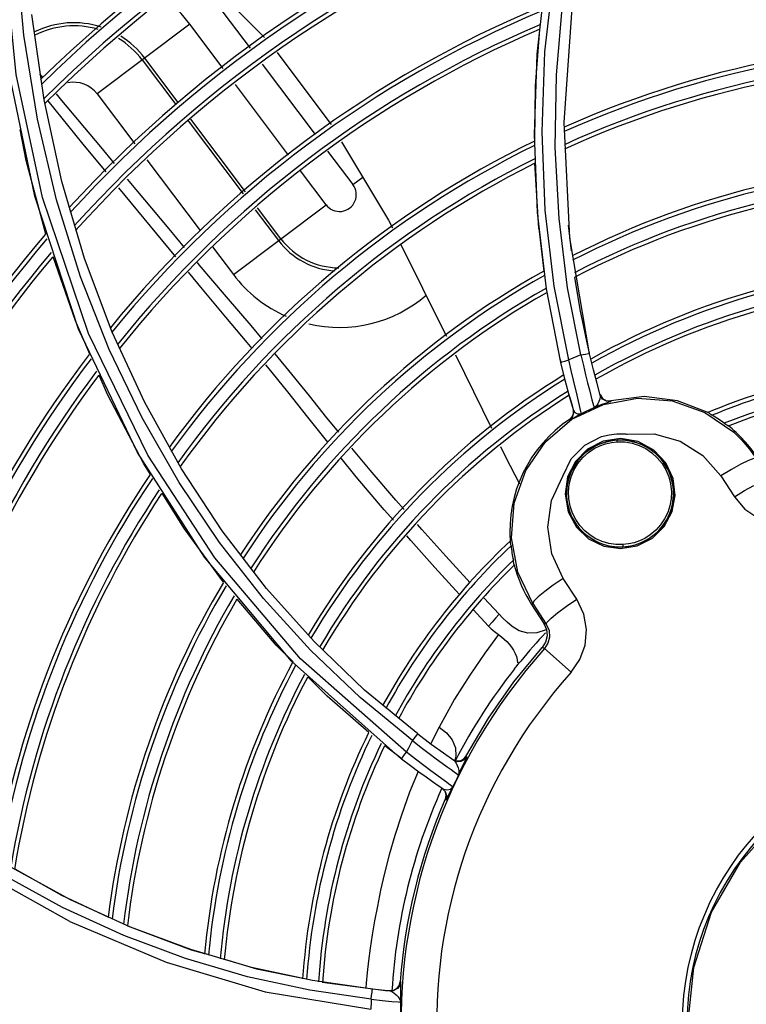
# Model space of a CAD drawing. Extents: x 40.7 to 137.4, y -250.8 to -221.5.
# Tile 136 of 256: x 61.5234 to 61.6123, y -240.0682 to -239.9476. Entities that reach past the tile are written whole.
import ezdxf

# ---------------------------------------------------------------- set-up
doc = ezdxf.new("R2010")
doc.units = 0
doc.header["$MEASUREMENT"] = 0
doc.layers.get('0').update_dxf_attribs({"linetype": 'CONTINUOUS'})

msp = doc.modelspace()

# ---------------------------------------------------------------- linework, layer by layer
at = {"color": 155}
for p, q in [((61.58676173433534, -239.9518195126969), (61.58788664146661, -239.9417789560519)), ((61.58770473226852, -239.9515391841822), (61.58883199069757, -239.9414939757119)), ((61.54753556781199, -239.9456853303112), (61.55162742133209, -239.9511154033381)), ((61.59007827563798, -239.9602232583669), (61.59113138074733, -239.9450157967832)), ((61.5264221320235, -239.9574477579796), (61.52492310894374, -239.946988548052)), ((61.54424748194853, -239.9481633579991), (61.53291092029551, -239.9567060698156)), ((61.54833994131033, -239.9535942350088), (61.5442481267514, -239.948164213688)), ((61.5384262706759, -239.9525499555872), (61.54253027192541, -239.9579961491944)), ((61.54282583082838, -239.9577519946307), (61.53873213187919, -239.9523194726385)), ((61.52628089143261, -239.9546915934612), (61.52589977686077, -239.9542306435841)), ((61.55309058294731, -239.9530570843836), (61.55959343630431, -239.9616866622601)), ((61.52527720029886, -239.9692211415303), (61.52218133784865, -239.9542826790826)), ((61.55634667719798, -239.964219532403), (61.54982890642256, -239.9555701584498)), ((61.5285915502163, -239.9674145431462), (61.5264221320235, -239.9574477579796)), ((61.53291089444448, -239.9567060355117), (61.537532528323, -239.9628391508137)), ((61.54405468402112, -239.9600191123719), (61.55077168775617, -239.9689328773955)), ((61.55106461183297, -239.9686852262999), (61.54435807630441, -239.9597853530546)), ((61.59076795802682, -239.974342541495), (61.59007827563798, -239.9602232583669)), ((61.56111523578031, -239.9637061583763), (61.56420597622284, -239.9678077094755)), ((61.53900926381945, -239.964798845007), (61.54552041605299, -239.9734394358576)), ((61.56091775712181, -239.9702855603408), (61.55779384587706, -239.9661399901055)), ((61.58696865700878, -239.9731727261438), (61.58649174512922, -239.9652043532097)), ((61.53137840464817, -239.9768778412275), (61.5285915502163, -239.9674145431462)), ((61.5417345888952, -239.9732437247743), (61.53663910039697, -239.9671436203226)), ((61.56420597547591, -239.9678077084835), (61.5654089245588, -239.9669012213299)), ((61.54253832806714, -239.9766675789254), (61.53558077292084, -239.968190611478)), ((61.53064727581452, -239.9855110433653), (61.52527720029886, -239.9692211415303)), ((61.54958119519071, -239.9788282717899), (61.56091775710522, -239.9702855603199)), ((61.55226278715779, -239.9709116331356), (61.55509654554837, -239.9746721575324)), ((61.55540240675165, -239.9744416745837), (61.55255340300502, -239.9706609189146)), ((61.58789691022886, -239.9805783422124), (61.58680187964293, -239.9712492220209)), ((61.5904843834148, -239.9804443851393), (61.58942945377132, -239.9719783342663)), ((61.54361964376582, -239.9754970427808), (61.5417345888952, -239.9732437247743)), ((61.59095088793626, -239.9759423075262), (61.5906114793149, -239.9727915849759)), ((61.59317297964, -239.9885373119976), (61.59076795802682, -239.974342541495)), ((61.54702234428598, -239.9754325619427), (61.5495805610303, -239.9788274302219)), ((61.53474963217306, -239.9858689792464), (61.53137840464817, -239.9768778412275)), ((61.58966453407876, -239.9896172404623), (61.58789691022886, -239.9805783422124)), ((61.59061789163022, -239.9892859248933), (61.58884647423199, -239.9802548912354)), ((61.59210812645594, -239.9886805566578), (61.5904843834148, -239.9804443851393)), ((61.5378462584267, -240.0006375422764), (61.53064727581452, -239.9855110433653)), ((61.53873739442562, -239.9945164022), (61.53474963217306, -239.9858689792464)), ((61.59315230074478, -239.988444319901), (61.59281861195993, -239.9869694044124)), ((61.57676929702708, -239.9886649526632), (61.58115365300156, -239.9976334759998)), ((61.5921099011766, -239.9886819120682), (61.59240887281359, -239.9899667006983)), ((61.59364626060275, -239.990489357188), (61.59317297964, -239.9885373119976)), ((61.58957728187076, -239.9892443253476), (61.58965615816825, -239.9895744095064)), ((61.59023646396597, -239.9919415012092), (61.58966435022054, -239.989617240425)), ((61.5907553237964, -239.993893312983), (61.59023646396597, -239.9919415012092)), ((61.59071974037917, -239.9937594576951), (61.59098048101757, -239.9947012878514)), ((61.59118449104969, -239.9954144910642), (61.5907553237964, -239.993893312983)), ((61.59181794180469, -239.9943250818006), (61.5916491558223, -239.9936211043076)), ((61.54323881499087, -240.0026327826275), (61.53873739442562, -239.9945164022)), ((61.59098048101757, -239.9947012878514), (61.59112420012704, -239.9952007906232)), ((61.59522470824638, -239.9942900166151), (61.5957864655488, -239.9942936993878)), ((61.5957864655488, -239.9942936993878), (61.59580295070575, -239.9943526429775)), ((61.59104015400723, -239.9962337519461), (61.59072067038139, -239.9965632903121)), ((61.59119699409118, -239.9958036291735), (61.59104015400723, -239.9962337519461)), ((61.59116460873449, -239.9953456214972), (61.59119699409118, -239.9958036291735)), ((61.59164584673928, -239.9961248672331), (61.59217671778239, -239.9958444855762)), ((61.59072065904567, -239.9965632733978), (61.59074192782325, -239.9966321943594)), ((61.59257124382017, -239.9997314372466), (61.59463782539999, -239.9986758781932)), ((61.59463782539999, -239.9986758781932), (61.59556844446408, -239.9984418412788)), ((61.59697445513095, -239.9989132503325), (61.59482182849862, -239.9992436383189)), ((61.59702489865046, -239.9990968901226), (61.59655962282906, -239.9991046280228)), ((61.59912550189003, -239.9992883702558), (61.59697445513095, -239.9989132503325)), ((61.60103539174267, -240.000324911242), (61.59912550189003, -239.9992883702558)), ((61.54603762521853, -240.0134581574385), (61.5378462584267, -240.0006375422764)), ((61.6025023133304, -240.0018944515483), (61.60103539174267, -240.000324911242)), ((61.60339431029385, -240.0038224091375), (61.6025023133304, -240.0018944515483)), ((61.61169371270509, -240.0020479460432), (61.61052704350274, -240.0027015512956)), ((61.61052704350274, -240.0027015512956), (61.60923359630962, -240.0034995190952)), ((61.60923359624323, -240.0034995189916), (61.61088765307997, -240.0060573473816)), ((61.60364410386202, -240.0058754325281), (61.60339431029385, -240.0038224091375)), ((61.61213490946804, -240.0052850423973), (61.61325429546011, -240.0046499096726)), ((61.59016734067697, -240.0057398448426), (61.59054485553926, -240.0078791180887)), ((61.61088765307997, -240.0060573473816), (61.61213490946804, -240.0052850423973)), ((61.596952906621, -240.0123937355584), (61.59898903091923, -240.0120643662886)), ((61.55668435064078, -240.0261675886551), (61.54603762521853, -240.0134581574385)), ((61.58871635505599, -240.0168661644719), (61.58768285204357, -240.0176334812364)), ((61.58992822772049, -240.0160394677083), (61.58871635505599, -240.0168661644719)), ((61.59159269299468, -240.018590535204), (61.58992822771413, -240.0160394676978)), ((61.55946926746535, -240.0237796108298), (61.55364927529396, -240.0172808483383)), ((61.58768285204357, -240.0176334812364), (61.58686480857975, -240.0183129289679)), ((61.58210653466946, -240.0204431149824), (61.58023908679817, -240.0184218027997)), ((61.58622535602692, -240.0191338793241), (61.58607456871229, -240.0192318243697)), ((61.5860745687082, -240.0192318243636), (61.58759063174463, -240.0215658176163)), ((61.58622535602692, -240.0191338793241), (61.58787655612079, -240.0216646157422)), ((61.58081481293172, -240.0218907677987), (61.57892058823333, -240.0198503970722)), ((61.58787655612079, -240.0216646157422), (61.58759063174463, -240.0215658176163)), ((61.56564121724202, -240.0297143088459), (61.55946926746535, -240.0237796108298)), ((61.58766748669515, -240.0246281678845), (61.58736613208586, -240.0245199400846)), ((61.58766749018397, -240.0246281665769), (61.59092232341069, -240.0275393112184)), ((61.57015664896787, -240.0381834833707), (61.55668435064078, -240.0261675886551)), ((61.57213927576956, -240.0350892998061), (61.56564121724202, -240.0297143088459)), ((61.57475775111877, -240.0342778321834), (61.57373122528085, -240.036284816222)), ((61.57020163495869, -240.0381232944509), (61.56809601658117, -240.0365495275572)), ((61.57645052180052, -240.0382282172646), (61.57687584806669, -240.0384051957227)), ((61.57681235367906, -240.0378138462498), (61.57666861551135, -240.0382935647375)), ((61.57774612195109, -240.0381958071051), (61.57804405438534, -240.0378449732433)), ((61.57804405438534, -240.0378449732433), (61.57813926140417, -240.0379105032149)), ((61.57565116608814, -240.0410111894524), (61.57509642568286, -240.0406038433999)), ((61.57592721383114, -240.0412127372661), (61.57565116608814, -240.0410111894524)), ((61.57521756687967, -240.0418230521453), (61.57464872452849, -240.0414345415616)), ((61.5751111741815, -240.041750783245), (61.57545126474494, -240.0421210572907)), ((61.57521737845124, -240.0418233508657), (61.57568783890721, -240.0419360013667)), ((61.57545126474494, -240.0421210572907), (61.57559085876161, -240.0426020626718)), ((61.57559085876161, -240.0426020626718), (61.575501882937, -240.0430964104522)), ((61.57550188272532, -240.0430964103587), (61.57560865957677, -240.0431686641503)), ((61.55926005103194, -240.0653073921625), (61.5518057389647, -240.0636857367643)), ((61.5665959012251, -240.0663636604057), (61.55926005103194, -240.0653073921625)), ((61.56045213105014, -240.0655152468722), (61.56852649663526, -240.0665527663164)), ((61.56583207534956, -240.0656109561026), (61.56578440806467, -240.0662004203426)), ((61.56985566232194, -240.0659035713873), (61.56998571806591, -240.0654403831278)), ((61.56998571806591, -240.0654403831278), (61.57007835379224, -240.0654484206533)), ((61.56866150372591, -240.0665646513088), (61.56914003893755, -240.0665112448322))]:
    msp.add_line(p, q, dxfattribs=at)
for points in [[(61.53439021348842, -239.9879965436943), (61.53087912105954, -239.9790946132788), (61.52793129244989, -239.9696904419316), (61.5255973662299, -239.9598097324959), (61.52392559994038, -239.9494912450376), (61.52295858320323, -239.9387592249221), (61.52274056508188, -239.9276157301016), (61.52332433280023, -239.9160695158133)], [(61.57076001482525, -240.0373452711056), (61.55781414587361, -240.0258785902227), (61.547304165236, -240.0135415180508), (61.53910847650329, -240.0009569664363), (61.5318421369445, -239.9860623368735), (61.52620546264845, -239.9694115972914), (61.52300213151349, -239.9543136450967), (61.52127542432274, -239.9369456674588)], [(61.54548339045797, -239.9419837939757), (61.54597644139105, -239.9423344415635), (61.5534018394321, -239.9497774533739)], [(61.58942945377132, -239.9719783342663), (61.58896545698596, -239.9632887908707), (61.58911866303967, -239.9543865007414), (61.58991815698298, -239.9452901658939)], [(61.58647096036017, -239.962483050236), (61.58653363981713, -239.9557036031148), (61.58707291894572, -239.9488198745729)], [(61.5549442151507, -239.9516288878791), (61.56150289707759, -239.9604284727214), (61.56150754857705, -239.9604361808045)], [(61.58680187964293, -239.9712492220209), (61.58641170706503, -239.961653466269), (61.58676173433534, -239.9518195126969)], [(61.58884647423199, -239.9802548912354), (61.58774870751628, -239.9709437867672), (61.58735608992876, -239.9613654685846), (61.58770473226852, -239.9515391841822)], [(61.5340001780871, -239.9662621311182), (61.53120791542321, -239.9628543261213), (61.52689895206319, -239.957569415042)], [(61.53505167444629, -239.9652431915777), (61.53334715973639, -239.9632025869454), (61.52860739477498, -239.9575054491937), (61.52794288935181, -239.9567017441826)], [(61.52662776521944, -239.9738910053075), (61.52420676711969, -239.9648763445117), (61.52347887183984, -239.9610729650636)], [(61.56280138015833, -239.9625802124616), (61.56857986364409, -239.972155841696), (61.56904878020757, -239.9730983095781)], [(61.58696862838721, -239.9731727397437), (61.58731015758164, -239.9763433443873), (61.58758268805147, -239.9783983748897)], [(61.57006686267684, -239.9751445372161), (61.57538794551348, -239.9858392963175), (61.5756576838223, -239.9863910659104)], [(61.53201933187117, -239.9885825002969), (61.53025037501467, -239.9845098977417), (61.52751220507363, -239.9766684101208)], [(61.55312342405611, -239.9866956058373), (61.551754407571, -239.9850876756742), (61.54874533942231, -239.9815763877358), (61.54540185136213, -239.9776274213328), (61.54517711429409, -239.977358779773)], [(61.5518847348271, -239.9878722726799), (61.55128056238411, -239.9871479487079), (61.54865451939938, -239.9840285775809), (61.54580239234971, -239.9806199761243), (61.54409533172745, -239.9785532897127)], [(61.59281861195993, -239.9869694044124), (61.59245053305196, -239.9852231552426), (61.59207720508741, -239.9832997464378), (61.59169862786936, -239.9811483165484), (61.59138680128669, -239.9791449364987)], [(61.57148361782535, -240.0359004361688), (61.5651019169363, -240.030642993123), (61.55902269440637, -240.0248486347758), (61.55327730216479, -240.0185194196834), (61.54790358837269, -240.0116619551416), (61.54294202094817, -240.0042879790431), (61.53842501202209, -239.9963977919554), (61.53439021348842, -239.9879965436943)], [(61.56246703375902, -239.9981367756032), (61.56103137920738, -239.9963615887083), (61.55888172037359, -239.9936691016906), (61.55674697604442, -239.9910228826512), (61.55469191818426, -239.9885465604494)], [(61.59210812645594, -239.9886805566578), (61.59160684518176, -239.9888709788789), (61.59111001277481, -239.9890728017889), (61.59061789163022, -239.9892859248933)], [(61.59210974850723, -239.9886812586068), (61.59265910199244, -239.9885676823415), (61.59303153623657, -239.9885191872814), (61.59317304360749, -239.9885372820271)], [(61.56115526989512, -239.9993658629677), (61.55871268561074, -239.9962907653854), (61.5562427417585, -239.9931765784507), (61.55378825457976, -239.9901543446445), (61.55356442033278, -239.9898859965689)], [(61.58966435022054, -239.989617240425), (61.58977878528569, -239.9895397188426), (61.59013140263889, -239.9894176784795), (61.59061977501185, -239.9892875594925)], [(61.5916491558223, -239.9936211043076), (61.59119590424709, -239.9917496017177), (61.59092093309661, -239.9905933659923), (61.59061984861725, -239.9892879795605)], [(61.59240887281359, -239.9899667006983), (61.59268425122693, -239.9911041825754), (61.5929320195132, -239.9920973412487), (61.59314736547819, -239.9929424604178), (61.59332527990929, -239.9936312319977), (61.59346515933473, -239.994166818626), (61.59357183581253, -239.9945693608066), (61.59365039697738, -239.9948586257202), (61.59370290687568, -239.9950433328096), (61.59372638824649, -239.9951166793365)], [(61.53943093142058, -240.0033080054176), (61.53863320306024, -240.0020296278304), (61.53417237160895, -239.9935393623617), (61.53314252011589, -239.9911683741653)], [(61.59447151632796, -239.993586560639), (61.59408501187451, -239.9921788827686), (61.59364626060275, -239.990489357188)], [(61.58778162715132, -239.9993121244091), (61.59101992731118, -239.9965528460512), (61.59486187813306, -239.9947254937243), (61.59903893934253, -239.9939548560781), (61.60327483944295, -239.994289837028), (61.60728952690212, -239.9957128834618), (61.61080620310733, -239.9981343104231)], [(61.59447153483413, -239.9935865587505), (61.59448567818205, -239.9938100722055), (61.59442768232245, -239.9940758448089), (61.59431571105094, -239.9943755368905), (61.59416276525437, -239.994681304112), (61.59396840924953, -239.9949417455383), (61.59372634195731, -239.9951165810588)], [(61.59445516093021, -239.9935283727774), (61.5947399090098, -239.9940108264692), (61.59522470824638, -239.9942900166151)], [(61.59580295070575, -239.9943526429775), (61.59525725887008, -239.9943531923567), (61.59476268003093, -239.9940759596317), (61.59447152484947, -239.9935865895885)], [(61.60777133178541, -239.9957766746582), (61.60394359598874, -239.9942780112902), (61.59986404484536, -239.9937732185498), (61.59579080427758, -239.9942925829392)], [(61.5921124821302, -239.9955840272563), (61.59194728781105, -239.9948745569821), (61.59181794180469, -239.9943250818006)], [(61.59217671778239, -239.9958444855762), (61.59268463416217, -239.9955838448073), (61.59320139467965, -239.9953411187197), (61.59372636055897, -239.9951166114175)], [(61.59372636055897, -239.9951166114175), (61.59431212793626, -239.9948759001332), (61.59485296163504, -239.994676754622), (61.59528782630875, -239.9945297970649), (61.59558738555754, -239.9944326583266), (61.59575350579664, -239.9943765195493), (61.59580264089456, -239.99435272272)], [(61.59074192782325, -239.9966321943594), (61.59106101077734, -239.9963023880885), (61.59121735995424, -239.9958723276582), (61.59118458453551, -239.9954147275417)], [(61.5907419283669, -239.9966321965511), (61.59079032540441, -239.9966134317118), (61.59094364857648, -239.9965270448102), (61.59122626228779, -239.9963622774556), (61.59164584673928, -239.9961248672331)], [(61.59118454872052, -239.99541472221), (61.5912834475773, -239.9956048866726), (61.59146050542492, -239.9957640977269), (61.59169154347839, -239.995872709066)], [(61.59169154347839, -239.995872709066), (61.59193921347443, -239.995905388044), (61.59217671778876, -239.9958444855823)], [(61.59217676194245, -239.9958445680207), (61.59215750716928, -239.9957708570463), (61.5921124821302, -239.9955840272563)], [(61.60777133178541, -239.9957766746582), (61.60786444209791, -239.9958439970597), (61.60799961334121, -239.9959363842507), (61.60817681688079, -239.996055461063)], [(61.60966121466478, -239.9970324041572), (61.60984372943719, -239.9971504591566), (61.60998646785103, -239.9972415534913), (61.61009196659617, -239.9973058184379)], [(61.59556844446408, -239.9984418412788), (61.59651769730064, -239.9983312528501), (61.59748261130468, -239.9983451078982)], [(61.59748261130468, -239.9983451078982), (61.59758679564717, -239.9983541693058), (61.59769050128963, -239.9983646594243), (61.59779372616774, -239.9983765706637)], [(61.59779372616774, -239.9983765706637), (61.60108004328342, -239.9983392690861), (61.60423756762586, -239.99922849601), (61.60703117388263, -240.0009874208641), (61.60923359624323, -240.0034995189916)], [(61.61080620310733, -239.9981343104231), (61.61181860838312, -239.9991317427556), (61.61274097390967, -240.0002144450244), (61.61356612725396, -240.0013744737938)], [(61.58226326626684, -239.999903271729), (61.58288037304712, -240.0011656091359), (61.58459812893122, -240.0044781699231)], [(61.58622535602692, -240.0191338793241), (61.58438048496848, -240.0152748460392), (61.58360335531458, -240.0110765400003), (61.5839407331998, -240.0068311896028), (61.58536479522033, -240.0028208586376), (61.58778162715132, -239.9993121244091)], [(61.58989851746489, -240.003505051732), (61.59093240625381, -240.0013989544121), (61.59257124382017, -239.9997314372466)], [(61.59482182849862, -239.9992436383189), (61.59292065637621, -240.0002182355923), (61.59143119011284, -240.0017231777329), (61.59048076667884, -240.0036201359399), (61.59016734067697, -240.0057398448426)], [(61.59655962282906, -239.9991046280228), (61.59609608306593, -239.999145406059), (61.59563670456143, -239.9992189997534), (61.59518376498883, -239.9993250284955), (61.59473954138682, -239.9994629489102), (61.59430624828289, -239.9996320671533), (61.59388596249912, -239.9998315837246), (61.59348089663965, -240.000060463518), (61.59309313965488, -240.0003175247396), (61.59272457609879, -240.0006015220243), (61.59237695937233, -240.0009111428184), (61.59205200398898, -240.00124494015), (61.59175137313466, -240.0016013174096), (61.59147667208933, -240.0019784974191), (61.59122937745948, -240.0023745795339), (61.59101081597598, -240.0027875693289), (61.59082216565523, -240.0032153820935), (61.59066444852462, -240.0036558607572), (61.59053853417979, -240.0041067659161), (61.59044512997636, -240.0045657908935), (61.59038477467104, -240.0050305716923), (61.59035783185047, -240.0054987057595)], [(61.59722383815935, -240.0119054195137), (61.59637279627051, -240.0118928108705), (61.59553512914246, -240.0117665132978), (61.59472254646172, -240.0115292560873), (61.59395024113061, -240.0111858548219), (61.59322979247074, -240.0107414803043), (61.59257204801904, -240.0102014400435), (61.59198481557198, -240.0095675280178), (61.59148218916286, -240.0088465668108), (61.59108134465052, -240.0080546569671), (61.59079132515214, -240.0071975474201), (61.59062627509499, -240.0063010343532), (61.59059228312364, -240.0053900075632), (61.59068899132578, -240.0044895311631), (61.59091261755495, -240.0036156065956), (61.59126187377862, -240.00277626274), (61.59174275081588, -240.0019752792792), (61.5923397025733, -240.0012511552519), (61.59304302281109, -240.0006192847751), (61.59374327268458, -240.0001504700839), (61.59443561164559, -239.9998061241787), (61.59510215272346, -239.9995672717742), (61.59584994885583, -239.9993946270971), (61.5965627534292, -239.9993165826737)], [(61.59656275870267, -239.9993166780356), (61.59655989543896, -239.9992498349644), (61.59655800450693, -239.9991893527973), (61.59655735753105, -239.9991424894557), (61.59655795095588, -239.9991144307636), (61.59655963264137, -239.9991047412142)], [(61.5965627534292, -239.9993165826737), (61.5974718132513, -239.9993347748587), (61.59836616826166, -239.9994829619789), (61.59923064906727, -239.9997581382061), (61.60004534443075, -240.000153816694), (61.60079079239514, -240.0006589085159), (61.60146111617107, -240.0012697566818), (61.60204025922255, -240.0019753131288), (61.60251261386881, -240.0027594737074), (61.60286570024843, -240.0036017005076), (61.60309257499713, -240.0044818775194), (61.60319090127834, -240.0053962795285), (61.60315781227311, -240.0062907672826), (61.60300342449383, -240.0071515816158), (61.60273334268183, -240.0079778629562), (61.60235472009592, -240.008754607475), (61.60185760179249, -240.0094926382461), (61.60126839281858, -240.010146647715), (61.60058675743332, -240.0107173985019), (61.5999177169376, -240.0111402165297), (61.59926031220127, -240.0114521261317), (61.59863462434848, -240.0116683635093), (61.59791924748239, -240.0118298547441), (61.59722383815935, -240.0119054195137)], [(61.60221301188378, -240.0018173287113), (61.60192594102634, -240.001447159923), (61.60161323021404, -240.0010985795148), (61.60127652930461, -240.0007733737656), (61.60091760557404, -240.0004731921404), (61.60053833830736, -240.0001995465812), (61.60014070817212, -239.9999538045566), (61.59972678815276, -239.9997371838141), (61.59929872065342, -239.9995507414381), (61.59885871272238, -239.9993953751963), (61.59840902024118, -239.9992718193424), (61.5979519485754, -239.9991806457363), (61.59748980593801, -239.9991222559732), (61.59702489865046, -239.9990968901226)], [(61.57047415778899, -240.0075895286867), (61.56947521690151, -240.006453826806), (61.56631200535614, -240.002778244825), (61.56406047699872, -240.0000832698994)], [(61.56916265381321, -240.0089248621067), (61.56805186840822, -240.0076438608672), (61.56461985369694, -240.0035989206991), (61.56275580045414, -240.0013272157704)], [(61.59724605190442, -240.0121760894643), (61.59770951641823, -240.0121350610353), (61.59816879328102, -240.0120612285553), (61.59862159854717, -240.0119549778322), (61.59906568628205, -240.0118168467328), (61.5994988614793, -240.0116475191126), (61.59991896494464, -240.011447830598), (61.60032388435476, -240.0112187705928), (61.60071165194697, -240.0109614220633), (61.60108030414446, -240.0106770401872), (61.60142793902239, -240.0103670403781), (61.60175280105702, -240.0100329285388), (61.60205323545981, -240.009676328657), (61.60232767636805, -240.0092990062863), (61.60257468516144, -240.008902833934), (61.60279295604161, -240.008489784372), (61.60298131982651, -240.0080619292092), (61.60313875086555, -240.0076214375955), (61.60326438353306, -240.0071705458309), (61.60335751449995, -240.0067115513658), (61.603417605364, -240.0062468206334), (61.60344429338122, -240.0057787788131), (61.60343740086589, -240.0053098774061), (61.60339693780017, -240.0048425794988), (61.60332310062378, -240.0043793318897), (61.60321626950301, -240.00392255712), (61.60307700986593, -240.0034746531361), (61.60290606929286, -240.0030379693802), (61.60270435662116, -240.0026147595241), (61.60247293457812, -240.0022071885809), (61.60221301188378, -240.0018173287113)], [(61.61356612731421, -240.001374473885), (61.61325958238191, -240.0013658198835), (61.61262595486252, -240.001594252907), (61.61169371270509, -240.0020479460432)], [(61.55364927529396, -240.0172808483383), (61.54822037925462, -240.0102217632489), (61.54323881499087, -240.0026327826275)], [(61.58992822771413, -240.0160394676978), (61.58853850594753, -240.0130397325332), (61.58805714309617, -240.0097567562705), (61.5885306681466, -240.0064846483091), (61.58989851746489, -240.003505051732)], [(61.54838194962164, -240.0165166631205), (61.54359024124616, -240.0099733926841), (61.54087265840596, -240.0056184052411)], [(61.59035783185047, -240.0054987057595), (61.59036448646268, -240.0059677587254), (61.59040474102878, -240.0064352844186), (61.59047841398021, -240.0068988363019), (61.59058514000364, -240.0073559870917), (61.5907243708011, -240.0078043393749), (61.59089537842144, -240.0082415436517), (61.59109725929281, -240.0086653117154), (61.59132894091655, -240.0090734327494), (61.5915891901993, -240.0094637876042), (61.59187662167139, -240.0098343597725), (61.59218970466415, -240.010183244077), (61.59252677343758, -240.0105086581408), (61.59288604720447, -240.0108089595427), (61.59326563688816, -240.011082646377), (61.5936635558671, -240.0113283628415), (61.59407772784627, -240.0115449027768), (61.59450600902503, -240.0117312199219), (61.59494619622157, -240.011886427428), (61.59539605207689, -240.0120098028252), (61.59585328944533, -240.0121007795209), (61.59631558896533, -240.012158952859), (61.59678063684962, -240.0121840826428), (61.59724605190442, -240.0121760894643)], [(61.59898903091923, -240.0120643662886), (61.6008618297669, -240.0111119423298), (61.60231666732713, -240.0096749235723), (61.60327637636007, -240.0078599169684), (61.60364410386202, -240.0058754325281)], [(61.61088765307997, -240.0060573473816), (61.6121699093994, -240.0075567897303), (61.61375095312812, -240.0086376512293), (61.61556263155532, -240.0092765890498), (61.6174600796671, -240.0094262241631), (61.61933604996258, -240.0090829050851)], [(61.59054485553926, -240.0078791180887), (61.59155994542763, -240.009757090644), (61.59305406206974, -240.01118394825), (61.59492376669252, -240.0120954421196), (61.596952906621, -240.0123937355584)], [(61.57854554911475, -240.016582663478), (61.57813946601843, -240.0161416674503), (61.57557598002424, -240.0133277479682), (61.57264694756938, -240.0100597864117), (61.57211649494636, -240.0094567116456)], [(61.57724169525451, -240.0180256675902), (61.57679171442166, -240.0175365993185), (61.57421781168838, -240.0146884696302), (61.57131113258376, -240.0114025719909), (61.57080241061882, -240.0108158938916)], [(61.58355673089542, -240.0120476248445), (61.58351993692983, -240.0118370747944), (61.58349048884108, -240.0116760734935), (61.58346687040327, -240.0115638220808)], [(61.59722383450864, -240.0119053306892), (61.5972275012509, -240.011973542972), (61.59723182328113, -240.0120415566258), (61.59723610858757, -240.0120982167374), (61.59723998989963, -240.0121399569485), (61.59724337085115, -240.0121664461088), (61.59724605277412, -240.0121760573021)], [(61.58392050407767, -240.0143056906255), (61.58390457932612, -240.0141824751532), (61.58387934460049, -240.0140148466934), (61.58384582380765, -240.0138009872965)], [(61.55688647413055, -240.0262732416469), (61.55483563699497, -240.0242019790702), (61.55003405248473, -240.0185734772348)], [(61.58686480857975, -240.0183129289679), (61.58635376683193, -240.0188351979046), (61.58622535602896, -240.0191338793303)], [(61.58926346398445, -240.0202437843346), (61.59033693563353, -240.0194466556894), (61.59159269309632, -240.0185905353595)], [(61.59092211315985, -240.0275395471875), (61.59199198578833, -240.0259780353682), (61.5926255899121, -240.0242061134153), (61.59278853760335, -240.0223068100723), (61.59245460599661, -240.0204136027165), (61.59159269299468, -240.018590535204)], [(61.58210643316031, -240.020443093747), (61.58167509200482, -240.0209185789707), (61.58124452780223, -240.0214011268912), (61.58081481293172, -240.0218907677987)], [(61.58369471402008, -240.0219334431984), (61.58308135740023, -240.0213951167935), (61.58253069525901, -240.0208791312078), (61.58210653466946, -240.0204431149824)], [(61.58787657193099, -240.0216646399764), (61.58799727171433, -240.0213871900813), (61.58846706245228, -240.0209065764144), (61.58926346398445, -240.0202437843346)], [(61.58759064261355, -240.0215658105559), (61.58790919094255, -240.0222932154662), (61.58797776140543, -240.0230812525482), (61.58779080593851, -240.0238496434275), (61.58736616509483, -240.0245198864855)], [(61.58787655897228, -240.0216646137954), (61.58820839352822, -240.0224162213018), (61.58827443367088, -240.0232220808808), (61.58807941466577, -240.0239883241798), (61.58766748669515, -240.0246281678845)], [(61.58201910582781, -240.0229228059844), (61.58036489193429, -240.0252052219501), (61.57850517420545, -240.0279022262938), (61.57664049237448, -240.0308297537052), (61.57475775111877, -240.0342778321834)], [(61.58081491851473, -240.0218907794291), (61.58113190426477, -240.0222080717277), (61.58153088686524, -240.0225555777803), (61.58201910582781, -240.0229228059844)], [(61.5820204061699, -240.0229205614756), (61.58237593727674, -240.0231848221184), (61.58271120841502, -240.0234680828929), (61.58303043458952, -240.0237740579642), (61.58333405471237, -240.0241062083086), (61.58361675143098, -240.0244643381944), (61.58386779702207, -240.0248420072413), (61.58407673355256, -240.0252317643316), (61.58423307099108, -240.0256248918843), (61.58432630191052, -240.0260137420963), (61.58434237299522, -240.026388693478)], [(61.58673374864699, -240.0227285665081), (61.58560613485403, -240.0227657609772), (61.58456550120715, -240.0224829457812), (61.58369492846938, -240.0219331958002)], [(61.58790948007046, -240.0222965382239), (61.58784473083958, -240.0223447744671), (61.58673374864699, -240.0227285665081)], [(61.57804105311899, -240.0378505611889), (61.58079988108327, -240.0331640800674), (61.58391364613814, -240.0287132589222), (61.58736617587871, -240.0245198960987)], [(61.58426012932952, -240.0267342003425), (61.58442762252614, -240.0265508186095), (61.58459109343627, -240.0263638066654), (61.58475085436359, -240.0261727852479)], [(61.58398944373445, -240.0271200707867), (61.58408407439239, -240.0269953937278), (61.58417453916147, -240.0268664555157), (61.58426012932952, -240.0267342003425)], [(61.56615572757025, -240.0349221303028), (61.56104868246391, -240.0304769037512), (61.55870392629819, -240.0281087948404)], [(61.52955370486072, -240.0580753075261), (61.51816394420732, -240.0517041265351), (61.50727676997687, -240.0439501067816), (61.49705216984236, -240.0348900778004)], [(61.57475487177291, -240.0342832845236), (61.57567792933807, -240.034941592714), (61.57636670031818, -240.0358068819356), (61.57675667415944, -240.0367948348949), (61.57681235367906, -240.0378138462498)], [(61.57076001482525, -240.0373452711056), (61.57099752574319, -240.0368619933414), (61.57123853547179, -240.0363803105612), (61.57148361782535, -240.0359004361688)], [(61.57213931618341, -240.035089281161), (61.57203931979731, -240.0351964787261), (61.57179138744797, -240.0355034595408), (61.57148366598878, -240.0358997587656)], [(61.57148372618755, -240.0359006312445), (61.57257388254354, -240.0367417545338), (61.57355044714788, -240.0374808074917), (61.57441058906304, -240.0381221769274), (61.57514368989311, -240.0386635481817)], [(61.57213933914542, -240.0350892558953), (61.57380033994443, -240.0363367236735), (61.57528813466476, -240.0374130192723), (61.57654743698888, -240.0382951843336)], [(61.57015658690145, -240.0381835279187), (61.57023199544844, -240.0380613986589), (61.570454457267, -240.0377527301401), (61.57075995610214, -240.0373455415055)], [(61.57509642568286, -240.0406038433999), (61.57449033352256, -240.0401569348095), (61.57374532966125, -240.0396060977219), (61.57287060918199, -240.0389544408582), (61.57187491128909, -240.0382028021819), (61.57076045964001, -240.037345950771)], [(61.57465960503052, -240.0414419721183), (61.57396812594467, -240.0409631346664), (61.57317526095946, -240.0404047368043), (61.57227167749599, -240.0397558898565), (61.57126166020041, -240.0390145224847), (61.57015658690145, -240.0381835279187)], [(61.57654743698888, -240.0382951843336), (61.57669301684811, -240.0384437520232), (61.57682810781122, -240.0386650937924), (61.57695834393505, -240.038939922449)], [(61.57813926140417, -240.0379105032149), (61.57784159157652, -240.0382612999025), (61.57742931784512, -240.0384588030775), (61.57697241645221, -240.0384714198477), (61.5765475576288, -240.0382952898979)], [(61.57687584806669, -240.0384051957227), (61.57733333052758, -240.0383931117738), (61.57774612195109, -240.0381958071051)], [(61.57754832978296, -240.0392176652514), (61.57789731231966, -240.0384780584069), (61.57801726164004, -240.0382201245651), (61.5780952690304, -240.0380444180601), (61.57813412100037, -240.0379447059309), (61.57814076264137, -240.0379077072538)], [(61.57219790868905, -240.0397017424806), (61.57112066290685, -240.0422433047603), (61.57016005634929, -240.0450228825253), (61.5693337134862, -240.0475306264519), (61.56864021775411, -240.0499004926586), (61.56805691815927, -240.0521345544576), (61.56758270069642, -240.0542382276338), (61.56720718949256, -240.056173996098), (61.56686687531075, -240.057973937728), (61.56655385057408, -240.0597023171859), (61.56630318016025, -240.0613436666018), (61.56610713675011, -240.062878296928), (61.56595468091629, -240.0642995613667), (61.56583207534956, -240.0656109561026)], [(61.57514368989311, -240.0386635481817), (61.57574640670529, -240.039106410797), (61.57622866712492, -240.0394590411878), (61.57660368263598, -240.039731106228), (61.57688140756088, -240.0399300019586), (61.57706288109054, -240.0400578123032), (61.57713930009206, -240.0401107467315)], [(61.57695834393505, -240.038939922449), (61.57707645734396, -240.0392468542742), (61.57716382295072, -240.0395572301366), (61.57719042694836, -240.039848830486), (61.57713920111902, -240.0401107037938)], [(61.57713908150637, -240.0401109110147), (61.57734285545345, -240.0396602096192), (61.57754832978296, -240.0392176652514)], [(61.57560865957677, -240.0431686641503), (61.57569764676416, -240.0426739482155), (61.57555784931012, -240.0421929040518), (61.57521756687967, -240.0418230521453)], [(61.57560865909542, -240.0431686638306), (61.57564989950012, -240.0431192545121), (61.5757533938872, -240.0429319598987), (61.57592730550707, -240.0425906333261), (61.57616532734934, -240.0421150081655), (61.57643803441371, -240.0415768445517)], [(61.57568783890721, -240.0419360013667), (61.57613212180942, -240.0418449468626), (61.57643787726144, -240.0415771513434)], [(61.57643793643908, -240.0415771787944), (61.57636395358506, -240.0415254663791), (61.5761908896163, -240.0414027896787), (61.57592721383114, -240.0412127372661)], [(61.56644840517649, -240.0675766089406), (61.5589261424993, -240.0664943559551), (61.55131202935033, -240.0648366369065), (61.54371070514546, -240.0626012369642), (61.53616153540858, -240.059780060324), (61.52868956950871, -240.0563605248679), (61.52132136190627, -240.052328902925), (61.51409098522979, -240.0476742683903), (61.50702812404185, -240.0423815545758)], [(61.53697563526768, -240.0587446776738), (61.52965401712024, -240.0554022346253), (61.52242806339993, -240.0514596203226)], [(61.52283187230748, -240.0516211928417), (61.52856322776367, -240.0548493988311), (61.53428590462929, -240.0575168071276)], [(61.52955370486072, -240.0580753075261), (61.54133879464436, -240.0630593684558), (61.55347348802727, -240.0666633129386), (61.56640719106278, -240.0687899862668)], [(61.53662077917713, -240.0585896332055), (61.54441560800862, -240.061517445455), (61.54606535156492, -240.061996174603)], [(61.5518057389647, -240.0636857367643), (61.54436774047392, -240.0615015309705), (61.53697563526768, -240.0587446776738)], [(61.54848371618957, -240.0626979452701), (61.55242885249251, -240.0638427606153), (61.55806634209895, -240.0650179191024)], [(61.56644848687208, -240.0675767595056), (61.56649989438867, -240.0671108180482), (61.56654578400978, -240.0667182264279), (61.56657947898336, -240.0664558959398), (61.56659590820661, -240.0663635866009)], [(61.56875628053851, -240.0665728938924), (61.56806828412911, -240.0665111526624), (61.56734216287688, -240.0664411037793), (61.5665959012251, -240.0663636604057)], [(61.57007835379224, -240.0654484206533), (61.5699484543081, -240.065911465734), (61.56965190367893, -240.0662866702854), (61.56923401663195, -240.0665191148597), (61.56875628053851, -240.0665728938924)], [(61.56914003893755, -240.0665112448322), (61.56955863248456, -240.066278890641), (61.56985566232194, -240.0659035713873)], [(61.5700475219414, -240.0679331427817), (61.57006147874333, -240.0671691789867), (61.57008939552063, -240.0660348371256)], [(61.57008939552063, -240.0660348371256), (61.57009417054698, -240.065697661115), (61.57009034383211, -240.0655081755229), (61.57007837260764, -240.0654481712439)], [(61.56644848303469, -240.067576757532), (61.56780737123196, -240.0677369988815), (61.56896703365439, -240.0678499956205), (61.56974795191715, -240.067912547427), (61.57004751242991, -240.0679333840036)], [(61.56875625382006, -240.0665728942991), (61.56897098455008, -240.0666433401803), (61.56922075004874, -240.066804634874)], [(61.56922075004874, -240.066804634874), (61.56949268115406, -240.0670331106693), (61.56975665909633, -240.0673091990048), (61.56996066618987, -240.0676135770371), (61.57004739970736, -240.0679333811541)]]:
    msp.add_lwpolyline(points, dxfattribs=at)
at = {"color": 6, "linetype": 'Continuous'}
msp.add_lwpolyline([(61.61641640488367, -240.0959052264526), (61.61166438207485, -240.0906190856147), (61.60812223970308, -240.0844713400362), (61.60593724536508, -240.0777309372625), (61.60519902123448, -240.0707377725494), (61.60592714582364, -240.0636959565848), (61.60811012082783, -240.05693507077), (61.61164998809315, -240.0507798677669), (61.61638498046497, -240.045502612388), (61.6221080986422, -240.0413266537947), (61.62857237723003, -240.0384297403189), (61.63549041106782, -240.0369380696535), (61.64254764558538, -240.0369110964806), (61.64952426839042, -240.038365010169), (61.65605509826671, -240.0412498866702), (61.66183744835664, -240.0454360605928)], dxfattribs=at)
at = {"color": 155}
msp.add_circle((61.59690319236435, -240.0056471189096), 0.006563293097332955, dxfattribs=at)
at = {"color": 6, "linetype": 'Continuous'}
msp.add_circle((61.63913138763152, -240.0706578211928), 0.03459502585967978, dxfattribs=at)
at = {"color": 155}
for centre, radius, start, end in [((61.63913138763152, -240.0706578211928), 0.1618437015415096, 105.9436763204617, 134.3526378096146), ((61.63913138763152, -240.0706578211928), 0.16134316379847, 106.07097530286, 134.4772513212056), ((61.63913138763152, -240.0706578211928), 0.1598781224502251, 106.4428113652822, 134.841093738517), ((61.63913138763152, -240.0706578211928), 0.1593776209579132, 106.5695976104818, 134.9651029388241), ((61.63913138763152, -240.0706578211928), 0.148414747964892, 109.3120170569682, 137.6401345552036), ((61.63913138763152, -240.0706578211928), 0.147914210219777, 109.4355797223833, 137.760293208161), ((61.63913138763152, -240.0706578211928), 0.1464491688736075, 109.7963564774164, 138.1109297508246), ((61.63913138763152, -240.0706578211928), 0.1459486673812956, 109.9193214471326, 138.230368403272), ((61.53004798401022, -239.9588632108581), 0.01777929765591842, 36.99593902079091, 51.38517656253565), ((61.63913138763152, -240.0706578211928), 0.1349857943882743, 112.5720335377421, 140.7970522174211), ((61.63913138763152, -240.0706578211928), 0.1344852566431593, 112.6912000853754, 140.9119018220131), ((61.53004806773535, -239.9588633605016), 0.01087350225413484, 72.12401423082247, 116.1958089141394), ((61.53004803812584, -239.9588633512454), 0.01049053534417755, 73.52768944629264, 116.9350913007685), ((61.63913138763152, -240.0706578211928), 0.1330202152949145, 113.0389436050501, 141.2465731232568), ((61.63913138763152, -240.0706578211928), 0.1325197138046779, 113.1573979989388, 141.3604927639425), ((61.53004803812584, -239.9588633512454), 0.01049053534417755, 37.0004030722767, 58.62808523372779), ((61.53004806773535, -239.9588633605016), 0.01087350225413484, 36.9976767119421, 58.00418013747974), ((61.63913138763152, -240.0706578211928), 0.1203360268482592, 85.98047436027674, 114.0582138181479), ((61.63913138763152, -240.0706578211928), 0.1198354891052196, 86.09380462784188, 114.1657089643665), ((61.63913138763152, -240.0706578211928), 0.1183704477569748, 86.42420849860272, 114.4786858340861), ((61.63913138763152, -240.0706578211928), 0.1178699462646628, 86.5366480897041, 114.5850491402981), ((61.53004807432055, -239.9588633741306), 0.00358463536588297, 37.00062447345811, 101.3985059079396), ((61.63913138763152, -240.0706578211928), 0.1203360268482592, 115.9804743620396, 144.0582138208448), ((61.63913138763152, -240.0706578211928), 0.1198354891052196, 116.0938046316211, 144.1657089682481), ((61.63913138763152, -240.0706578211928), 0.1183704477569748, 116.4242085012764, 144.4786858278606), ((61.63913138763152, -240.0706578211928), 0.1056862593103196, 89.19698331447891, 117.0756487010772), ((61.63913138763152, -240.0706578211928), 0.1178699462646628, 116.5366480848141, 144.5850491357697), ((61.63913138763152, -240.0706578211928), 0.1051857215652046, 89.30285919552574, 117.1735397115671), ((61.63913138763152, -240.0706578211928), 0.1037206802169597, 89.61104189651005, 117.4578284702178), ((61.63913138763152, -240.0706578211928), 0.1032201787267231, 89.71574754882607, 117.5541870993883), ((61.56256188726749, -239.9690466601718), 0.002058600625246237, 216.9990941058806, 37.0009069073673), ((61.63913138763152, -240.0706578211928), 0.148414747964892, 139.3120170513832, 164.3347120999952), ((61.63913138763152, -240.0706578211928), 0.147914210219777, 139.4355797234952, 164.448278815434), ((61.56256191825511, -239.969046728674), 0.009347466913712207, 216.9998914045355, 266.6580424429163), ((61.56256187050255, -239.9690466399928), 0.008964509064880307, 217.0004219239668, 269.4968464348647), ((61.63913138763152, -240.0706578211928), 0.1464491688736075, 139.7963564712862, 164.7792643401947), ((61.63913138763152, -240.0706578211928), 0.1459486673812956, 139.9193214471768, 164.891864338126), ((61.63913138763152, -240.0706578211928), 0.09347811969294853, 91.68829490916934, 119.343343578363), ((61.63913138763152, -240.0706578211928), 0.09297758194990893, 91.7859855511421, 119.4304097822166), ((61.5625619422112, -239.9690467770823), 0.01625330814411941, 216.9957229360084, 246.3560351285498), ((61.63913138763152, -240.0706578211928), 0.1056862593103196, 119.1969833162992, 147.0756487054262), ((61.63913138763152, -240.0706578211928), 0.1051857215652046, 119.3028592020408, 147.1735397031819), ((61.63913138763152, -240.0706578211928), 0.09151254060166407, 92.06965047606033, 119.6822150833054), ((61.63913138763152, -240.0706578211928), 0.1037206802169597, 119.6110419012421, 147.4578284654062), ((61.63913138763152, -240.0706578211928), 0.09101203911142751, 92.16578051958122, 119.7671918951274), ((61.63913138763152, -240.0706578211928), 0.1032201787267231, 119.7157475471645, 147.5541871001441), ((61.5625619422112, -239.9690467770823), 0.01625330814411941, 256.6960422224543, 310.8078814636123), ((61.63913138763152, -240.0706578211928), 0.1349857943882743, 142.5720335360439, 167.2913790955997), ((61.63913138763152, -240.0706578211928), 0.1344852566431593, 142.6912000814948, 167.4021518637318), ((61.63913138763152, -240.0706578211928), 0.0812699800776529, 93.94702292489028, 112.8013791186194), ((61.63913138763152, -240.0706578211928), 0.08076944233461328, 94.03338384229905, 112.5349062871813), ((61.63913138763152, -240.0706578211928), 0.1330202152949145, 143.0389436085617, 167.7070137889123), ((61.63913138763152, -240.0706578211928), 0.1325197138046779, 143.1573980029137, 167.81209408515), ((61.63913138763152, -240.0706578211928), 0.09347811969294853, 121.688294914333, 149.3433435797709), ((61.63913138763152, -240.0706578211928), 0.07930440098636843, 94.28285345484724, 111.8148297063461), ((61.63913138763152, -240.0706578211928), 0.09297758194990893, 121.7859855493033, 149.4304097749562), ((61.63913138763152, -240.0706578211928), 0.07880389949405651, 94.36692902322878, 111.5873410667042), ((61.63913138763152, -240.0706578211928), 0.09151254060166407, 122.0696504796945, 149.682215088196), ((61.63913138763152, -240.0706578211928), 0.09101203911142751, 122.1657805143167, 149.767191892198), ((61.59989574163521, -240.0102541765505), 0.01643714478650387, 53.55078392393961, 59.74810568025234), ((61.59989574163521, -240.0102541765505), 0.0164809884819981, 123.8283741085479, 184.5576674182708), ((61.59989574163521, -240.0102541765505), 0.0164809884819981, 33.00604457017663, 51.78117483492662), ((61.63913138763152, -240.0706578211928), 0.1203360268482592, 145.9804743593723, 170.2647837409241), ((61.63913138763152, -240.0706578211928), 0.1198354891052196, 146.0938046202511, 170.3608381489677), ((61.63913138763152, -240.0706578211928), 0.1183704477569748, 146.4242085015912, 170.6396276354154), ((61.63913138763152, -240.0706578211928), 0.1178699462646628, 146.5366480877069, 170.734066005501), ((61.63913138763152, -240.0706578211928), 0.0812699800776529, 133.2106621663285, 151.3002438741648), ((61.63913138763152, -240.0706578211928), 0.08076944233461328, 133.4771828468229, 151.3720393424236), ((61.59989574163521, -240.0102541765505), 0.01643714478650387, 186.2639834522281, 192.4613052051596), ((61.63913138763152, -240.0706578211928), 0.07930440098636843, 134.197259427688, 151.5777094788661), ((61.63913138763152, -240.0706578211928), 0.07880389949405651, 134.4247480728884, 151.6464065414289), ((61.59989574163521, -240.0102541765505), 0.0164809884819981, 194.2306496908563, 213.0060445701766), ((61.63913138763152, -240.0706578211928), 0.1056862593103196, 149.1969833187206, 172.8903905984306), ((61.63913138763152, -240.0706578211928), 0.1051857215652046, 149.3028591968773, 172.9725011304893), ((61.63913138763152, -240.0706578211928), 0.1037206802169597, 149.6110418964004, 173.2095399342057), ((61.63913138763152, -240.0706578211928), 0.1032201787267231, 149.7157475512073, 173.2893822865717), ((61.63913138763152, -240.0706578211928), 0.07025784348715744, 136.9449854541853, 140.7157230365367), ((61.63913138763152, -240.0706578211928), 0.06904536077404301, 138.1903401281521, 227.8217517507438), ((61.63913138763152, -240.0706578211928), 0.09347811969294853, 151.6882949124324, 174.7143224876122), ((61.63913138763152, -240.0706578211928), 0.09297758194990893, 151.7859855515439, 174.7802134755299), ((61.63913138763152, -240.0706578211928), 0.09151254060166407, 152.0696504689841, 174.9684687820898), ((61.63913138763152, -240.0706578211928), 0.0646785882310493, 138.1906173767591, 227.8217517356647), ((61.63913138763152, -240.0706578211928), 0.07025784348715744, 141.7068688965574, 152.6209728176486), ((61.63913138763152, -240.0706578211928), 0.09101203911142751, 152.1657805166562, 175.0311797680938), ((61.63913138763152, -240.0706578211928), 0.0812699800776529, 153.9470229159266, 176.0663110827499), ((61.63913138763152, -240.0706578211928), 0.08076944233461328, 154.0333838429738, 176.1087344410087), ((61.63913138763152, -240.0706578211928), 0.07930440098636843, 154.282853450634, 176.2259765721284), ((61.63913138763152, -240.0706578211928), 0.07880389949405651, 154.3669290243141, 176.2635952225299), ((61.6391564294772, -240.0706734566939), 0.0691390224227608, 153.7656272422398, 155.1122501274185), ((61.63913138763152, -240.0706578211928), 0.07025784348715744, 155.7668692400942, 176.6692482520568), ((61.63913138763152, -240.0706578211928), 0.06934223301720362, 156.5799309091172, 175.6853204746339), ((61.63913138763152, -240.0706578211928), 0.07274816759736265, 177.5725429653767, 178.5287491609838), ((61.63913138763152, -240.0706578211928), 0.06913753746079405, 177.7414161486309, 191.2714607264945)]:
    msp.add_arc(centre, radius, start, end, dxfattribs=at)
at = {"color": 6, "linetype": 'Continuous'}
msp.add_arc((61.63913138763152, -240.0706578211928), 0.03404333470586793, 228.0174060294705, 226.9928736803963, dxfattribs=at)

doc.saveas('drawing.dxf')
